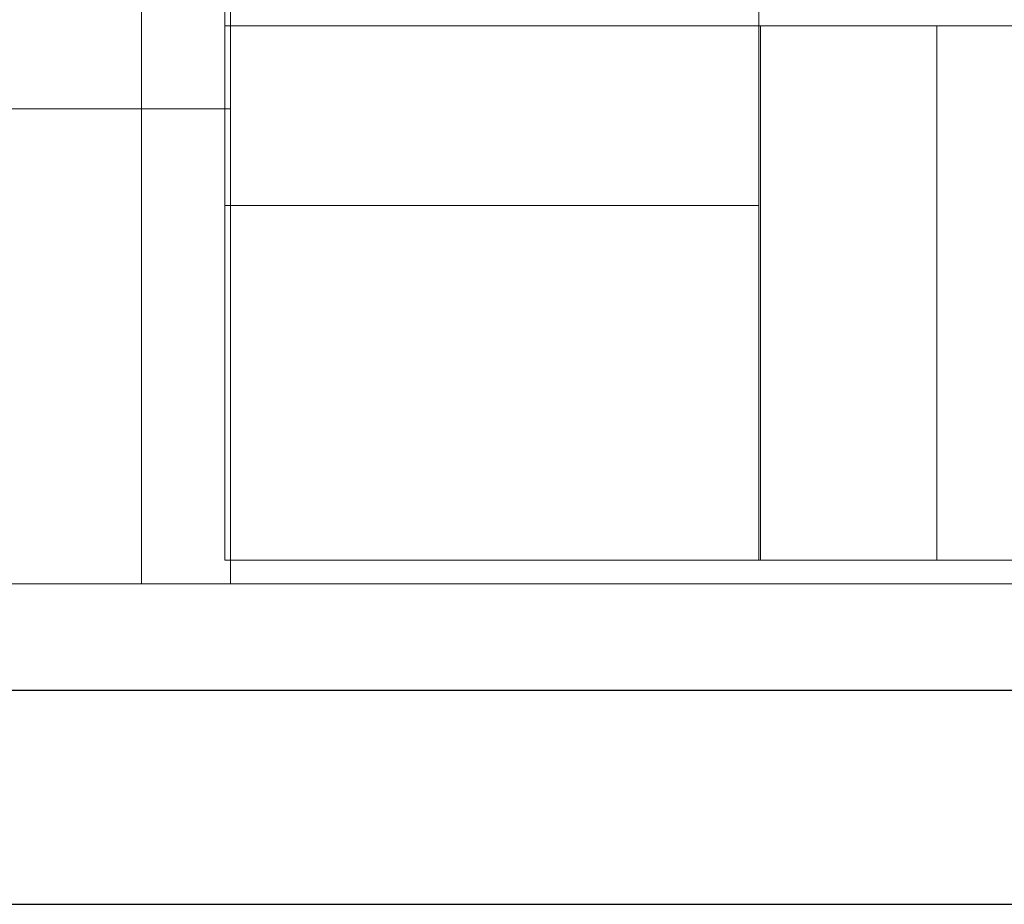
# Model space of a CAD drawing. Header units: metres. Extents: x 391.1 to 430.4, y 12.7 to 29.8.
# Tile 187 of 208: x 418.4 to 420, y 12.8 to 14.3. Entities that reach past the tile are written whole.
import ezdxf

# ---------------------------------------------------------------- set-up
doc = ezdxf.new("R2010")
doc.units = ezdxf.units.M
doc.layers.add('01_SUELOS', color=7, linetype='Continuous', lineweight=25, true_color=0x007f00)
for name, color, linetype, lineweight in [('A-DETL-____-MBND', 7, 'Continuous', 18), ('A-WALL-____-MCUT', 7, 'Continuous', 25), ('A-WALL-____-OTLN', 7, 'Continuous', 25), ('S-STRS-____-OTLN', 7, 'Continuous', 18)]:
    doc.layers.add(name, color=color, linetype=linetype, lineweight=lineweight)

# ---------------------------------------------------------------- blocks, each defined once
blk = doc.blocks.new('Family - Escala PS-1-153358-02_SAN_P0')
at = {"layer": 'S-STRS-____-OTLN', "color": 253, "true_color": 0xaaaaaa}
for p, q in [((0, 2.7), (0, 0.5969)), ((0.9, 0.5969), (0.9, 2.7)), ((0, 1.2), (0, 0.9)), ((0, 0.9), (0, 1.2)), ((0, 1.2), (0, 0.9)), ((0.9, 0.9), (0.9, 1.2)), ((0.9, 1.2), (0.9, 0.9)), ((0.9, 0.9), (0.9, 1.2)), ((0.9, 0.9), (0, 0.9)), ((0, 0.9), (0.9, 0.9)), ((0, 0.9), (0, 0)), ((0, 0), (0, 0.9)), ((0, 0.9), (0.9, 0.9)), ((0.9, 0.9), (0, 0.9)), ((0.9, 0.9), (0, 0.9)), ((0, 0.9), (0.9, 0.9)), ((0, 0.9), (0, 0)), ((0, 0), (0, 0.9)), ((0, 0.9), (0.9, 0.9)), ((0, 0.5969), (0, 0.9)), ((0.9, 0.9), (0, 0.9)), ((0.9, 0), (0.9, 0.9)), ((0.9, 0.9), (0.9, 0)), ((0.9, 0.9), (0.9, 0)), ((0.9, 0), (0.9, 0.9)), ((1.2, 0.9), (0.9, 0.9)), ((0.9, 0.9), (1.2, 0.9)), ((0.9031, 0.9), (0.9, 0.9)), ((0.9, 0.9), (1.2, 0.9)), ((0.9, 0), (0.9, 0.9)), ((0.9, 0.9), (0.9, 0)), ((0.9, 0), (0.9, 0.9)), ((0.9, 0.9), (0.9, 0)), ((0.9, 0.9), (0.9, 0.5969)), ((4.1097, 0.9), (0.9031, 0.9)), ((0.9031, 0.9), (0.9031, 0)), ((1.2, 0), (1.2, 0.9)), ((1.2, 0.9), (1.2, 0)), ((1.2, 0.9), (1.2, 0)), ((1.2, 0), (1.2, 0.9)), ((1.5, 0.9), (1.2, 0.9)), ((1.2, 0.9), (1.5, 0.9)), ((1.2, 0.9), (1.5, 0.9)), ((1.2, 0.9), (1.2, 0)), ((1.2, 0.9), (1.2, 0)), ((0.9, 0.5969), (0, 0.5969)), ((0, 0), (0.9, 0)), ((0.9, 0), (0, 0)), ((0, 0), (0.9, 0)), ((0.9, 0), (0, 0)), ((0.9, 0), (1.2, 0)), ((1.2, 0), (0.9, 0)), ((0.9, 0), (0.9031, 0)), ((1.2, 0), (0.9, 0)), ((0.9031, 0), (4.1097, 0)), ((1.2, 0), (1.5, 0)), ((1.5, 0), (1.2, 0)), ((1.5, 0), (1.2, 0))]:
    blk.add_line(p, q, dxfattribs=at)
blk = doc.blocks.new('Family - Forjat PS-1-153468-02_SAN_P0')
at = {"layer": 'A-DETL-____-MBND', "color": 253, "true_color": 0xaaaaaa}
for p, q in [((17.975, 0.8), (17.9756, 2.7398)), ((17.9756, 2.7398), (17.975, 0.8)), ((0, 0.8), (17.975, 0.8)), ((17.975, 0.8), (0, 0.8))]:
    blk.add_line(p, q, dxfattribs=at)
blk = doc.blocks.new('Family - Mur PS-1-153530-02_SAN_P0')
at = {"layer": 'A-DETL-____-MBND', "color": 253, "true_color": 0xaaaaaa}
for p, q in [((6.0771, 0.54), (0, 0.54)), ((0, 0.54), (6.0771, 0.54)), ((0, 0), (5.9652, 0)), ((5.9652, 0), (0, 0)), ((0, 0), (5.9652, 0))]:
    blk.add_line(p, q, dxfattribs=at)
blk = doc.blocks.new('Family - Evans P-1-153532-02_SAN_P0')
at = {"layer": 'A-DETL-____-MBND', "color": 253, "true_color": 0xaaaaaa}
for p, q in [((6.2501, 0.15), (1.15, 0.15)), ((1.15, 0.15), (6.2501, 0.15)), ((6.2501, 0), (6.2501, 0.15)), ((6.2501, 0.15), (6.2501, 0)), ((1.15, 0), (6.2501, 0)), ((6.2501, 0), (1.15, 0))]:
    blk.add_line(p, q, dxfattribs=at)
blk = doc.blocks.new('Family - Mur PS-1-153642-02_SAN_P0')
at = {"layer": 'A-DETL-____-MBND', "color": 253, "true_color": 0xaaaaaa}
blk.add_line((-1.3471, 0), (4.305, 0), dxfattribs=at)
blk = doc.blocks.new('Family - Mur PB-155836-02_SAN_P0')
at = {"layer": 'A-WALL-____-MCUT', "color": 253, "true_color": 0xaaaaaa}
for p, q in [((22.9756, 0.36), (0, 0.36)), ((0, 0), (22.901, 0))]:
    blk.add_line(p, q, dxfattribs=at)
at = {"layer": 'A-WALL-____-OTLN', "color": 253, "true_color": 0xaaaaaa}
for p, q in [((22.9756, 0.36), (0, 0.36)), ((0, 0), (22.901, 0))]:
    blk.add_line(p, q, dxfattribs=at)
at = {"layer": 'A-WALL-____-OTLN', "color": 253, "lineweight": 18, "true_color": 0xaaaaaa}
blk.add_line((0, 0), (22.901, 0), dxfattribs=at)
blk = doc.blocks.new('LONDR55-XX_ZZ-ARQ-CAA-M3D-Londres55_ifc-1-02_SAN_P0')
at = {"layer": '01_SUELOS', "color": 253, "lineweight": 18, "true_color": 0xaaaaaa}
blk.add_blockref('Family - Forjat PS-1-153468-02_SAN_P0', (400.7564, 13.3806), dxfattribs=at)
at = {"layer": 'A-WALL-____-OTLN', "color": 253, "lineweight": 18, "true_color": 0xaaaaaa, "rotation": 270}
blk.add_blockref('Family - Evans P-1-153532-02_SAN_P0', (418.5814, 19.6307), dxfattribs=at)
at = {"layer": 'A-WALL-____-OTLN', "color": 253, "lineweight": 18, "true_color": 0xaaaaaa}
for name, p in [('Family - Mur PS-1-153642-02_SAN_P0', (420.0786, 13.3806)), ('Family - Mur PS-1-153530-02_SAN_P0', (417.6914, 12.8406)), ('Family - Mur PB-155836-02_SAN_P0', (400.7564, 12.8406))]:
    blk.add_blockref(name, p, dxfattribs=at)
at = {"layer": 'S-STRS-____-OTLN', "color": 253, "lineweight": 18, "true_color": 0xaaaaaa}
blk.add_blockref('Family - Escala PS-1-153358-02_SAN_P0', (418.7219, 13.4205), dxfattribs=at)

msp = doc.modelspace()

# ---------------------------------------------------------------- block references
at = {"lineweight": 5}
msp.add_blockref('LONDR55-XX_ZZ-ARQ-CAA-M3D-Londres55_ifc-1-02_SAN_P0', (0, 0), dxfattribs=at)

doc.saveas('drawing.dxf')
